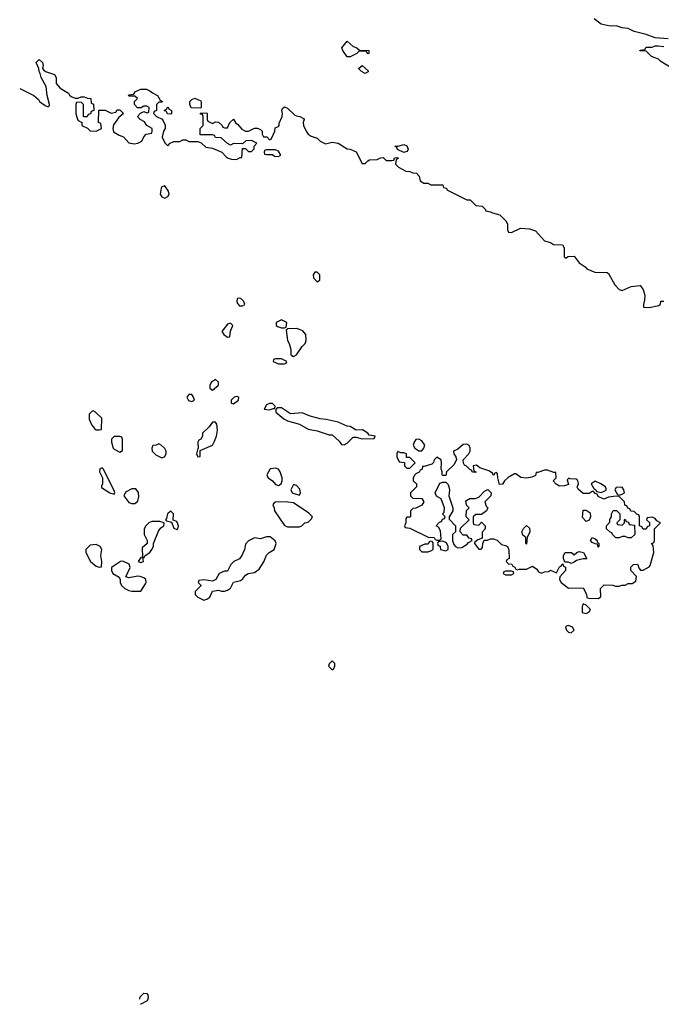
# Model space of a CAD drawing. Header units: inches. Extents: x 2710684 to 2828758, y 857022 to 965663.
# Tile 54 of 256: x 2712159 to 2716452, y 897786 to 904377. Entities that reach past the tile are written whole.
import ezdxf

# ---------------------------------------------------------------- set-up
doc = ezdxf.new("R2010")
doc.units = ezdxf.units.IN
doc.header["$MEASUREMENT"] = 0
doc.layers.add('C7819', color=7, linetype='Continuous')
doc.layers.add('C7910', color=7, linetype='Continuous')

msp = doc.modelspace()

# ---------------------------------------------------------------- linework, layer by layer
at = {"layer": 'C7819', "color": 4, "elevation": 12}
msp.add_lwpolyline([(2712963.7, 897820.6), (2712964.1, 897835.9), (2712990, 897861), (2713010, 897858), (2713016, 897850), (2713018.8, 897830), (2713011, 897810), (2712970, 897786), (2712968.2, 897786)], dxfattribs=at)
at = {"layer": 'C7910', "color": 4, "elevation": 16}
for points in [[(2716498, 904250), (2716410, 904255.3), (2716350, 904279), (2716270, 904297.2), (2716230, 904319), (2716190, 904322), (2716150, 904337.2), (2716110, 904335.1), (2716050, 904346.6), (2716003.2, 904383.2)], [(2716530, 904048.7), (2716450, 904098), (2716433.6, 904113.6), (2716386, 904130), (2716350, 904166), (2716308.4, 904168.4), (2716310, 904174), (2716342, 904178), (2716350, 904194), (2716390, 904194), (2716410, 904202), (2716430, 904202), (2716470, 904198)], [(2712158.9, 903917.6), (2712254, 903870), (2712283.6, 903843.6), (2712292, 903830), (2712330, 903802), (2712350, 903794), (2712358, 903802), (2712358, 903810), (2712342, 903870), (2712335.3, 903930), (2712302, 903990), (2712296.4, 904016.4), (2712288.7, 904030), (2712288, 904050), (2712268, 904090), (2712289, 904111), (2712311, 904090), (2712316, 904070), (2712312, 904050), (2712319.6, 904039.6), (2712331.1, 904031.1), (2712392, 904010), (2712402, 903990), (2712402, 903950), (2712430, 903918), (2712484.7, 903884.7), (2712491.6, 903871.6), (2712503.6, 903863.6), (2712530, 903852), (2712550, 903852), (2712570, 903862), (2712590, 903862), (2712612.7, 903852.7), (2712634, 903850), (2712638, 903818), (2712651.6, 903811.6), (2712654, 903770), (2712638, 903762), (2712632.7, 903747.3), (2712618, 903742), (2712610, 903726), (2712590, 903726), (2712586, 903730), (2712586, 903810), (2712570, 903826), (2712538, 903822), (2712534, 903810), (2712534, 903750), (2712544.7, 903710), (2712550, 903702), (2712574, 903690), (2712574, 903670), (2712611.6, 903651.6), (2712630, 903634), (2712670, 903632), (2712706, 903650), (2712702, 903682), (2712686, 903690), (2712688, 903772), (2712731.1, 903771.1), (2712770, 903752), (2712802, 903758), (2712810, 903774), (2712830, 903774), (2712854, 903750), (2712819.6, 903720.4), (2712786.4, 903673.6), (2712782, 903650), (2712786, 903626), (2712823.6, 903603.6), (2712852.7, 903592.7), (2712890, 903554), (2712925.4, 903545.4), (2712950, 903551.3), (2712975.3, 903564.7), (2712990, 903594), (2713006, 903610), (2713042, 903618), (2713046, 903630), (2713046, 903650), (2713008.9, 903668.9), (2712994.6, 903694.6), (2712966, 903710), (2712946, 903730), (2712968, 903752), (2712990, 903762), (2713010, 903754), (2713022, 903758), (2713026, 903790), (2713010, 903798), (2712990, 903798), (2712972, 903788), (2712947.3, 903787.3), (2712926, 903810), (2712926, 903830), (2712946, 903850), (2712930, 903866), (2712890, 903866), (2712886, 903870), (2712890, 903874), (2712922, 903878), (2712930, 903894), (2712970, 903912), (2713008.4, 903911.6), (2713030, 903902), (2713046.8, 903886.8), (2713082, 903870), (2713098, 903838), (2713114, 903830), (2713110, 903826), (2713090, 903826), (2713074, 903810), (2713074, 903770), (2713058, 903762), (2713054, 903750), (2713074, 903730), (2713112, 903712), (2713119.6, 903699.6), (2713131.6, 903671.6), (2713132, 903650), (2713122, 903630), (2713112, 903590), (2713130, 903554), (2713150, 903534), (2713166, 903550), (2713190, 903562), (2713230, 903562), (2713250, 903574), (2713270, 903574), (2713290, 903562), (2713350, 903562), (2713372.7, 903552.7), (2713403.6, 903523.6), (2713450, 903518), (2713511.6, 903491.6), (2713539.6, 903459.6), (2713554, 903450), (2713576.4, 903443.6), (2713610, 903442), (2713634, 903454), (2713646, 903454), (2713650, 903514), (2713670, 903514), (2713690, 903494), (2713710, 903494), (2713727.3, 903512.7), (2713728.4, 903531.6), (2713746, 903550), (2713710, 903568), (2713672.7, 903567.3), (2713650, 903546), (2713590, 903548), (2713570, 903538), (2713548.9, 903548.9), (2713507.3, 903587.3), (2713468.9, 903588.9), (2713462, 903602), (2713450, 903606), (2713367.3, 903607.3), (2713366, 903650), (2713386, 903670), (2713386, 903730), (2713382, 903742), (2713370, 903746), (2713367.3, 903752.7), (2713410, 903754), (2713414, 903750), (2713414, 903710), (2713418, 903698), (2713450, 903682), (2713470, 903694), (2713490, 903692), (2713514, 903670), (2713518, 903658), (2713530, 903654), (2713550, 903654), (2713566, 903690), (2713590, 903712), (2713604.7, 903684.7), (2713616.9, 903676.9), (2713644.7, 903644.7), (2713670, 903632), (2713690, 903632), (2713728.9, 903651.1), (2713751.1, 903651.1), (2713770, 903642), (2713782, 903630), (2713782, 903610), (2713790, 903594), (2713812.7, 903592.7), (2713830, 903574), (2713842, 903578), (2713858, 903610), (2713866, 903630), (2713867.3, 903652.7), (2713890, 903662), (2713894, 903670), (2713895.3, 903684.7), (2713916, 903730), (2713918, 903750), (2713912.7, 903770), (2713916.5, 903783.5), (2713930, 903793.4), (2713950, 903785.5), (2713999, 903739), (2714010, 903733), (2714034, 903730), (2714056.9, 903716.9), (2714062, 903710), (2714056, 903690), (2714058.8, 903670), (2714076, 903630), (2714090, 903611.3), (2714110, 903598), (2714150, 903584.7), (2714170, 903564.7), (2714205.4, 903545.4), (2714250, 903558), (2714288.9, 903551.1), (2714350, 903512), (2714371.1, 903511.1), (2714410, 903492), (2714450, 903414), (2714470, 903414), (2714487.3, 903432.7), (2714500.4, 903439.6), (2714550, 903442), (2714572.7, 903452.7), (2714590, 903454), (2714610, 903434), (2714650, 903434), (2714662, 903438), (2714667.3, 903452.7), (2714690, 903454), (2714692, 903448), (2714678, 903442), (2714674, 903410), (2714694, 903390), (2714743.6, 903363.6), (2714770, 903362), (2714790, 903352), (2714814, 903350), (2714832, 903330), (2714838, 903298), (2714863.6, 903283.6), (2714890, 903282), (2714910, 903272), (2714990, 903271.3), (2714994, 903254), (2715014, 903250), (2715018, 903238), (2715150, 903172), (2715172, 903172), (2715210, 903134), (2715254, 903130), (2715274, 903110), (2715278, 903098), (2715310, 903092), (2715323.6, 903083.6), (2715370.9, 903070.9), (2715412, 903030), (2715422, 903010), (2715422, 902970), (2715430, 902954), (2715450, 902952), (2715510, 902982), (2715570, 902978), (2715610, 902964.7), (2715670, 902898), (2715710, 902884.7), (2715730, 902872), (2715791.1, 902871.1), (2715802, 902850), (2715802, 902790), (2715810, 902782), (2715828, 902792), (2715870, 902794), (2715902, 902750), (2715943.6, 902723.6), (2715954, 902710), (2716006.4, 902686.4), (2716090, 902684.7), (2716098.8, 902678.8), (2716142, 902602), (2716170, 902571.3), (2716190, 902564.7), (2716250, 902591.3), (2716310, 902598), (2716330.7, 902570.7), (2716341, 902530), (2716339.8, 902500.2), (2716332, 902470), (2716334, 902454), (2716370, 902451.3), (2716435.3, 902464.7), (2716447.3, 902472.7), (2716450, 902494), (2716470, 902494)]]:
    msp.add_lwpolyline(points, dxfattribs=at)
for points in [[(2714491.1, 904148.9), (2714486, 904150), (2714482, 904162), (2714470, 904166), (2714430, 904166), (2714414, 904150), (2714370, 904128), (2714350, 904128), (2714322, 904170), (2714315.3, 904190), (2714350, 904234), (2714390, 904198), (2714414, 904190), (2714432.7, 904172.7), (2714494, 904170), (2714494, 904150)], [(2714470, 904018), (2714446, 904030), (2714426, 904050), (2714451.1, 904071.1), (2714490, 904034), (2714490, 904028)], [(2713370, 903786), (2713307.3, 903787.3), (2713298, 903810), (2713298, 903830), (2713310, 903842), (2713330, 903851.3), (2713370, 903834), (2713374, 903826), (2713374, 903790)], [(2713170, 903746), (2713147.3, 903747.3), (2713142, 903762), (2713126, 903770), (2713142, 903778), (2713150, 903794), (2713158, 903778), (2713174, 903770), (2713174, 903750)], [(2714730, 903488), (2714687.3, 903507.3), (2714682, 903522), (2714668, 903530), (2714690, 903530.8), (2714730, 903541), (2714750, 903532), (2714758.8, 903510), (2714756.8, 903503.2), (2714750, 903495.3)], [(2713870, 903506), (2713810, 903506), (2713798, 903502), (2713794, 903490), (2713798, 903478), (2713810, 903474), (2713850, 903474), (2713863.6, 903463.6), (2713890, 903462), (2713906, 903470), (2713890, 903498)], [(2713130, 903266), (2713110, 903258), (2713104.7, 903250), (2713098, 903210), (2713110, 903192), (2713130, 903182), (2713150, 903194), (2713158, 903210), (2713155.3, 903230)], [(2714150, 902688), (2714132.7, 902687.3), (2714122, 902670), (2714124.7, 902650), (2714150, 902622), (2714167.3, 902632.7), (2714168, 902670)], [(2713626.4, 902513.6), (2713614, 902510), (2713611.3, 902490), (2713616.9, 902476.9), (2713630, 902462), (2713650, 902462), (2713666, 902470), (2713658, 902490), (2713638, 902510)], [(2713910, 902368), (2713874, 902350), (2713874, 902330), (2713883.6, 902323.6), (2713910, 902314), (2713930, 902314), (2713942, 902318), (2713946, 902350)], [(2713570, 902346), (2713550, 902338), (2713512, 902290), (2713524.7, 902270), (2713550, 902252), (2713566, 902254), (2713568.4, 902291.6), (2713586, 902330)], [(2714010, 902309), (2713952.7, 902307.3), (2713942, 902298), (2713951.3, 902230), (2713962, 902210), (2713972, 902170), (2713972.7, 902132.7), (2713990, 902122), (2714010, 902134), (2714048.7, 902190), (2714068.7, 902210), (2714075.3, 902230), (2714074, 902270), (2714053.6, 902293.6), (2714030, 902304)], [(2713910, 902106), (2713870, 902106), (2713858, 902102), (2713854, 902090), (2713890, 902074), (2713930, 902074), (2713942, 902078), (2713946, 902090)], [(2713470, 901968), (2713442, 901950), (2713432, 901930), (2713432, 901910), (2713450, 901898), (2713488, 901930), (2713488, 901950)], [(2713310, 901868), (2713290, 901868), (2713278, 901850), (2713288.3, 901828.3), (2713310, 901821), (2713328, 901830), (2713322, 901850)], [(2713610, 901855.3), (2713594, 901850), (2713574, 901830), (2713574, 901810), (2713590, 901806.8), (2713622, 901830), (2713626, 901850)], [(2713850, 901808), (2713830, 901808), (2713810, 901798), (2713794, 901770), (2713830, 901764.7), (2713854, 901774), (2713866, 901774), (2713868, 901790)], [(2713910, 901778), (2713882, 901778), (2713872.7, 901767.3), (2713872, 901750), (2713925.5, 901705.5), (2713950, 901691.3), (2714030.7, 901670.7), (2714090, 901636), (2714150, 901624.7), (2714230, 901598), (2714250, 901598), (2714296.9, 901556.9), (2714312.7, 901532.7), (2714330, 901532), (2714350, 901542), (2714390, 901582), (2714410, 901582), (2714450, 901572), (2714530, 901574), (2714538, 901590), (2714496.4, 901596.4), (2714488, 901610), (2714452.5, 901632.5), (2714410, 901628.7), (2714370, 901653.2), (2714350, 901657.2), (2714290, 901682.7), (2714210, 901700.9), (2714170, 901704.5), (2714102.9, 901722.9), (2714050, 901745.2), (2713970, 901738)], [(2712650, 901758), (2712643.6, 901756.4), (2712623.6, 901736.4), (2712623.6, 901703.6), (2712642, 901662), (2712659.6, 901639.6), (2712670, 901632), (2712690, 901632), (2712706, 901634), (2712708, 901710), (2712666, 901750)], [(2713470, 901682), (2713450, 901682), (2713427.7, 901652.3), (2713382, 901610), (2713382, 901590), (2713371.3, 901570), (2713358, 901562), (2713351.3, 901550), (2713354, 901506), (2713350, 901506), (2713341, 901470), (2713350, 901452), (2713366, 901454), (2713366, 901494), (2713448, 901530), (2713463.1, 901556.9), (2713475.3, 901590), (2713482, 901630), (2713477.2, 901670)], [(2712830, 901586), (2712790, 901586), (2712774, 901570), (2712774, 901550), (2712784.7, 901510), (2712790, 901502), (2712830, 901482), (2712847.3, 901492.7), (2712846, 901570), (2712842, 901582)], [(2714830, 901568.7), (2714810, 901568), (2714798, 901550), (2714792, 901530), (2714802, 901510), (2714830, 901491.3), (2714850, 901491.3), (2714864, 901510), (2714868.7, 901530), (2714850, 901559)], [(2713090, 901538), (2713071.6, 901528.4), (2713050, 901526), (2713042, 901510), (2713044.7, 901490), (2713070, 901464.7), (2713110, 901444.7), (2713128.4, 901451.6), (2713138, 901470), (2713138, 901490), (2713130, 901506), (2713106, 901530)], [(2715150, 901536), (2715126.4, 901533.6), (2715090, 901502), (2715062, 901490), (2715064.7, 901470), (2715078, 901450), (2715082, 901430), (2715063.6, 901396.4), (2715014, 901350), (2715010, 901326), (2714990, 901326), (2714986, 901330), (2714986, 901350), (2714978, 901370), (2714982, 901410), (2714978, 901430), (2714950, 901448), (2714932, 901430), (2714927.1, 901412.9), (2714917.3, 901402.7), (2714866, 901386), (2714854, 901386), (2714851.6, 901368.4), (2714838, 901362), (2714832.7, 901347.3), (2714810, 901338), (2714802, 901330), (2714792, 901310), (2714792, 901290), (2714814, 901270), (2714814, 901250), (2714774, 901210), (2714774, 901190), (2714790, 901174), (2714850, 901172), (2714862, 901150), (2714850, 901128), (2714810, 901108), (2714790, 901106), (2714774, 901090), (2714774, 901050), (2714770, 901046), (2714750, 901046), (2714743.6, 901036.4), (2714742, 901010), (2714734, 900990), (2714738, 900978), (2714770, 900974), (2714892.7, 900912.7), (2714931.6, 900911.6), (2714938, 900898), (2714950, 900894), (2714970, 900894), (2714978, 900902), (2714974.6, 900954.6), (2714960.4, 900980.4), (2714946, 900990), (2714967.3, 901012.7), (2714982, 901018), (2714987.3, 901032.7), (2715002, 901038), (2715006, 901050), (2714988, 901070), (2714999, 901081), (2715002, 901110), (2714978, 901170), (2714948, 901188), (2714938, 901210), (2714970, 901274), (2714990, 901282), (2715010, 901282), (2715026, 901266), (2715030.9, 901250.9), (2715034.8, 901230), (2715031, 901190), (2715058, 901110), (2715058, 901090), (2715032, 901050), (2715032.7, 901032.7), (2715074, 900990), (2715074, 900950), (2715054, 900930), (2715054, 900890), (2715063.6, 900863.6), (2715074, 900850), (2715090, 900842), (2715116.4, 900843.6), (2715153.6, 900866.4), (2715162, 900878), (2715186, 900890), (2715182, 900902), (2715167.3, 900907.3), (2715150, 900926), (2715127.3, 900927.3), (2715106, 900950), (2715107.3, 900972.7), (2715166, 901030), (2715146, 901050), (2715148.4, 901091.6), (2715166, 901110), (2715148.4, 901128.4), (2715144, 901156), (2715170, 901172), (2715207.3, 901172.7), (2715230, 901182), (2715270, 901222), (2715291.6, 901231.6), (2715314, 901210), (2715312, 901190), (2715272, 901150), (2715281, 901121), (2715291.3, 901110), (2715282, 901090), (2715250, 901066), (2715210, 901066), (2715194, 901050), (2715194, 901010), (2715198, 900998), (2715230, 900994), (2715250, 901014), (2715274, 900990), (2715274, 900970), (2715252.7, 900947.3), (2715254, 900906), (2715223.6, 900896.4), (2715202, 900878), (2715202, 900870), (2715230, 900832), (2715247.3, 900832.7), (2715256.4, 900843.6), (2715258, 900870), (2715266, 900894), (2715290, 900892), (2715310, 900902), (2715330, 900902), (2715352.7, 900892.7), (2715383.6, 900863.6), (2715410, 900858), (2715422, 900850), (2715432.7, 900827.3), (2715434, 900770), (2715418, 900762), (2715414, 900750), (2715430, 900734), (2715452.7, 900732.7), (2715458, 900718), (2715472, 900712), (2715478, 900698), (2715490, 900694), (2715502, 900698), (2715550, 900698), (2715590, 900718), (2715618.8, 900698.8), (2715630, 900682), (2715650, 900672), (2715670, 900682), (2715696.4, 900683.6), (2715710, 900692), (2715750, 900674), (2715770, 900714), (2715782, 900718), (2715786, 900730), (2715794, 900734), (2715798, 900718), (2715812, 900712), (2715812, 900690), (2715772, 900648), (2715771.3, 900630), (2715782, 900610), (2715830, 900571.3), (2715930, 900574), (2715951.6, 900531.6), (2715954, 900510), (2715964.7, 900504.7), (2716030, 900502), (2716047.3, 900512.7), (2716046, 900570), (2716070, 900594), (2716127.3, 900592.7), (2716145.4, 900585.4), (2716170, 900584.7), (2716188.9, 900591.1), (2716210, 900591.3), (2716230, 900602), (2716256.4, 900603.6), (2716282, 900618), (2716286, 900650), (2716248, 900690), (2716248.4, 900711.6), (2716266, 900730), (2716292.7, 900732.7), (2716303.6, 900703.6), (2716312.7, 900692.7), (2716330, 900692), (2716370, 900714), (2716376.4, 900723.6), (2716402, 900810), (2716398, 900858), (2716386, 900870), (2716402, 900878), (2716406, 900890), (2716406, 900970), (2716446, 901010), (2716422, 901022), (2716410, 901038), (2716390, 901046), (2716358, 901042), (2716354, 901030), (2716372, 901012), (2716372, 900988), (2716358, 900982), (2716350, 900966), (2716330, 900966), (2716322, 900982), (2716306, 900990), (2716306, 901050), (2716302, 901062), (2716287.3, 901067.3), (2716270, 901086), (2716247.3, 901087.3), (2716242, 901102), (2716227.3, 901107.3), (2716222, 901122), (2716207.3, 901127.3), (2716206, 901150), (2716170, 901186), (2716150, 901188), (2716099.6, 901180.4), (2716068, 901168), (2716030, 901186), (2716022, 901202), (2716010, 901206), (2715998, 901218), (2715990, 901218), (2715970, 901206), (2715930, 901206), (2715895.3, 901235.3), (2715888.4, 901248.4), (2715898, 901270), (2715896.4, 901283.6), (2715890, 901298), (2715882, 901302), (2715843.1, 901303.1), (2715832.7, 901307.3), (2715822, 901298), (2715830, 901266), (2715803.6, 901256.4), (2715770, 901255.3), (2715748.9, 901268.9), (2715728, 901290), (2715748, 901310), (2715746, 901346), (2715734, 901346), (2715690, 901361.2), (2715670, 901361.2), (2715626, 901346), (2715614, 901346), (2715610, 901326), (2715584.7, 901315.3), (2715550, 901309), (2715513.2, 901313.2), (2715478, 901338), (2715470, 901338), (2715427.3, 901312.7), (2715402, 901290), (2715390, 901268), (2715370, 901266), (2715358, 901310), (2715356.4, 901336.4), (2715350, 901346), (2715338, 901342), (2715330, 901326), (2715322, 901342), (2715297.2, 901357.2), (2715238, 901378), (2715214.6, 901394.6), (2715194, 901390), (2715198, 901358), (2715212, 901350), (2715210, 901346), (2715192.7, 901347.3), (2715186, 901350), (2715182, 901362), (2715170, 901366), (2715148.4, 901388.4), (2715135.3, 901395.3), (2715128.4, 901408.4), (2715126, 901430), (2715164, 901470), (2715173.2, 901490), (2715174, 901510), (2715166, 901526)], [(2714690, 901486), (2714682, 901470), (2714682, 901450), (2714698, 901418), (2714732.7, 901412.7), (2714734, 901390), (2714750, 901374), (2714770, 901374), (2714806, 901410), (2714770, 901446), (2714747.3, 901447.3), (2714746, 901470), (2714730, 901478), (2714710, 901478)], [(2712710, 901378), (2712694, 901370), (2712692, 901350), (2712714, 901310), (2712714, 901270), (2712705.4, 901254.6), (2712706.4, 901246.4), (2712762, 901210), (2712790, 901202), (2712795.3, 901210), (2712790, 901226), (2712718, 901370)], [(2713870, 901375.3), (2713834, 901370), (2713812, 901330), (2713818, 901318), (2713822, 901310), (2713850.8, 901290.8), (2713870, 901264.7), (2713890, 901258), (2713908, 901270), (2713915.3, 901290), (2713915.3, 901310), (2713902, 901350), (2713890, 901368)], [(2712910, 901237.2), (2712866.6, 901213.4), (2712856, 901190), (2712890, 901144.7), (2712910, 901138), (2712930, 901138), (2712950, 901154), (2712956, 901184), (2712952.7, 901212.7), (2712936, 901236)], [(2713990, 901266), (2713972, 901230), (2713982, 901210), (2714030, 901194), (2714038, 901210), (2714033.6, 901233.6), (2714010, 901258)], [(2716010, 901288), (2715982, 901270), (2715999.6, 901239.6), (2716014, 901230), (2716018, 901218), (2716050, 901212), (2716070, 901222), (2716086, 901230), (2716078, 901250), (2716048, 901270)], [(2716190, 901248), (2716150, 901246), (2716142, 901230), (2716158, 901198), (2716170, 901194), (2716190, 901202), (2716206, 901210), (2716202, 901230)], [(2713890, 901148.7), (2713870, 901148), (2713859.6, 901140.4), (2713852, 901130), (2713862, 901110), (2713864.7, 901090), (2713930, 900992), (2713950, 900982), (2714030, 900982), (2714046, 900990), (2714066, 901010), (2714090, 901014), (2714110, 901034), (2714118, 901050), (2714094.6, 901074.6), (2713990, 901142), (2713952, 901148)], [(2713170, 901088), (2713146.8, 901070), (2713142, 901038), (2713134, 901030), (2713142, 901022), (2713174, 901014), (2713190, 900974), (2713210, 900964.7), (2713218, 900970), (2713222, 900990), (2713210, 901018), (2713186, 901026), (2713188, 901070)], [(2715950, 901018), (2715924, 901044), (2715930, 901094), (2715950, 901094), (2715976.9, 901076.9), (2715978, 901050), (2715970, 901028)], [(2716190, 900994), (2716206, 901010), (2716206, 901030), (2716210, 901034), (2716218, 901018), (2716232.7, 901012.7), (2716238, 900998), (2716272.7, 900992.7), (2716274, 900930), (2716250, 900908), (2716230, 900908), (2716210, 900918), (2716190, 900918), (2716171.1, 900908.9), (2716148.4, 900908.4), (2716126, 900930), (2716122, 900942), (2716110, 900946), (2716086, 900970), (2716086, 900990), (2716107.3, 901012.7), (2716108.4, 901031.6), (2716118, 901050), (2716118, 901070), (2716130, 901092), (2716152, 901092), (2716174, 901070), (2716174, 901030), (2716154, 901010), (2716158, 900998)], [(2713097.5, 901017.5), (2713043, 901017), (2713022, 901010), (2713002, 900990), (2712991.6, 900968.4), (2712991.3, 900930), (2713011, 900890), (2713012, 900870), (2712978, 900842), (2712979.6, 900780.4), (2712970, 900778), (2712952, 900750), (2712970, 900742.8), (2712988, 900750), (2712982, 900778), (2712990, 900774), (2712998, 900790), (2713028.7, 900810), (2713044, 900830), (2713053.2, 900850), (2713053.2, 900870), (2713087.6, 900952.4), (2713104.2, 900975.8), (2713124, 900990), (2713126, 901010)], [(2715550, 900866), (2715546, 900870), (2715546, 900910), (2715526, 900926), (2715518, 900950), (2715529.1, 900970.9), (2715550, 900991.3), (2715570, 900974), (2715571.3, 900950), (2715554, 900910)], [(2713835.3, 900915.3), (2713810, 900915.3), (2713770, 900902), (2713730, 900908), (2713690, 900888), (2713670, 900866), (2713662, 900830), (2713646, 900790), (2713630, 900769), (2713592, 900750), (2713572, 900730), (2713550, 900686), (2713530, 900686), (2713494, 900670), (2713471.1, 900628.9), (2713450, 900618), (2713390, 900628), (2713358, 900622), (2713354, 900610), (2713371.6, 900591.6), (2713371.6, 900588.4), (2713334, 900550), (2713334, 900530), (2713351.6, 900511.6), (2713390, 900491.3), (2713410, 900498), (2713430, 900512), (2713450, 900552), (2713490, 900558), (2713510, 900551), (2713528.9, 900551.1), (2713550, 900558), (2713568.9, 900571.1), (2713589, 900611), (2713636.5, 900623.5), (2713650, 900631.3), (2713670, 900658), (2713688, 900670), (2713730, 900676), (2713760.2, 900699.8), (2713792.9, 900747.1), (2713810, 900792), (2713828, 900810), (2713862, 900830), (2713875.3, 900870), (2713868.4, 900888.4)], [(2716030, 900846), (2716026, 900866), (2716010, 900868), (2715990, 900878), (2715978, 900890), (2715988.4, 900911.6), (2716010, 900902), (2716022, 900890), (2716022, 900882), (2716034, 900870), (2716034, 900850)], [(2712670, 900864), (2712630, 900859), (2712602, 900830), (2712602, 900810), (2712632, 900750), (2712670, 900718), (2712690, 900712), (2712706, 900714), (2712708, 900750), (2712702, 900790), (2712708.7, 900830), (2712698, 900850)], [(2714910, 900886), (2714898, 900882), (2714892.7, 900867.3), (2714870, 900866), (2714834, 900850), (2714834, 900830), (2714850, 900814), (2714890, 900814), (2714910, 900822), (2714926, 900830), (2714926, 900870), (2714922, 900882)], [(2714990, 900886), (2714958, 900882), (2714954, 900870), (2714958, 900858), (2714972, 900852), (2714974, 900830), (2715010, 900822), (2715026, 900830), (2715026, 900850), (2715015.3, 900875.3)], [(2715952.7, 900767.3), (2715930, 900768), (2715883.6, 900756.4), (2715870, 900746), (2715850, 900738), (2715830, 900746), (2715806, 900746), (2715798, 900770), (2715798, 900790), (2715808.9, 900811.1), (2715851.6, 900811.6), (2715870, 900794), (2715886, 900810), (2715903.1, 900816.9), (2715930.8, 900810.8)], [(2712850, 900752.7), (2712834, 900750), (2712774, 900710), (2712774, 900690), (2712782, 900670), (2712824.7, 900644.7), (2712832, 900630), (2712831, 900610), (2712841, 900590), (2712862.8, 900570), (2712890, 900555.5), (2712910, 900550.6), (2712970, 900552), (2713000.2, 900599.8), (2713004, 900610), (2713002, 900630), (2712990, 900642), (2712966, 900650), (2712950, 900652), (2712890, 900641.2), (2712868.7, 900648.7), (2712898, 900710), (2712892, 900732)], [(2715450, 900686), (2715410, 900686), (2715398, 900682), (2715394, 900670), (2715410, 900662), (2715450, 900662), (2715466, 900670), (2715462, 900682)], [(2715930, 900466), (2715922, 900450), (2715922, 900410), (2715950, 900402), (2715970, 900414), (2715978, 900430), (2715950, 900458)], [(2715830, 900322), (2715821, 900319), (2715812, 900310), (2715818, 900290), (2715830, 900278), (2715850, 900272), (2715868, 900290), (2715858, 900310)], [(2714250, 900086), (2714230, 900066), (2714224.7, 900050), (2714250, 900026), (2714258, 900030), (2714268, 900050), (2714267.3, 900067.3)]]:
    msp.add_lwpolyline(points, close=True, dxfattribs=at)

doc.saveas('drawing.dxf')
